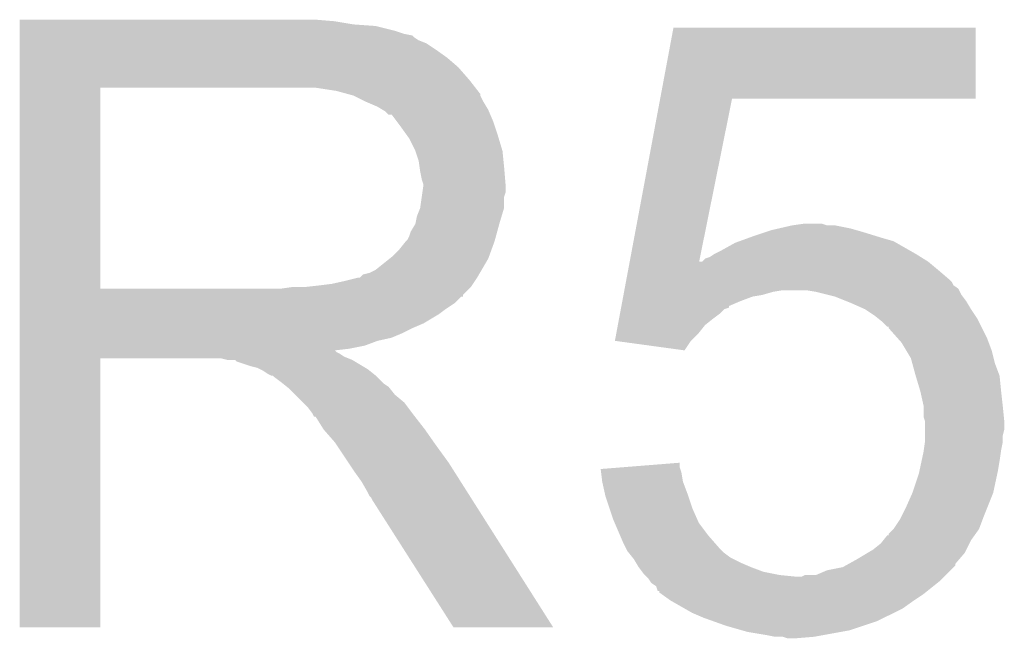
# Model space of a CAD drawing. Extents: x -1.3 to 24.2, y -3.9 to 53.4.
# Tile 12 of 42: x 5.7 to 7.3, y 21.3 to 22.3. Entities that reach past the tile are written whole.
import ezdxf

# ---------------------------------------------------------------- set-up
doc = ezdxf.new("R2010")
doc.units = 0
doc.layers.add('NFC_4_CLICK_V100_GTO', color=11, linetype='CONTINUOUS')

msp = doc.modelspace()

# ---------------------------------------------------------------- linework, layer by layer
at = {"layer": 'NFC_4_CLICK_V100_GTO'}
for points in [[(5.73788, 22.25802), (5.737882, 22.26056), (6.24332, 22.25802), (6.21284, 22.26056)], [(5.73788, 22.25294), (5.73788, 22.25802), (6.273798, 22.25294), (6.24332, 22.25802)], [(5.73788, 22.2504), (5.73788, 22.25294), (6.30936, 22.2504), (6.273798, 22.25294)], [(5.73788, 22.24278), (5.73788, 22.2504), (6.339838, 22.24278), (6.30936, 22.2504)], [(6.765534, 22.13356), (6.786892, 22.247838), (7.271998, 22.13356), (7.27202, 22.247838)], [(6.786892, 22.247838), (6.786898, 22.24786), (7.27202, 22.247838), (6.786898, 22.24786)], [(5.73788, 22.2377), (5.73788, 22.24278), (6.355082, 22.2377), (6.339838, 22.24278)], [(5.73788, 22.235156), (5.73788, 22.2377), (6.367784, 22.235156), (6.355082, 22.2377)], [(5.73788, 22.23262), (5.73788, 22.235156), (6.37032, 22.23262), (6.367784, 22.235156)], [(5.73788, 22.22754), (5.73788, 22.23262), (6.37794, 22.22754), (6.37032, 22.23262)], [(5.73788, 22.222458), (5.73788, 22.22754), (6.390642, 22.222458), (6.37794, 22.22754)], [(5.73788, 22.2123), (5.73788, 22.222458), (6.40588, 22.2123), (6.390642, 22.222458)], [(5.73788, 22.1996), (5.73788, 22.2123), (6.42366, 22.1996), (6.40588, 22.2123)], [(5.73788, 22.18436), (5.73788, 22.1996), (6.441442, 22.18436), (6.42366, 22.1996)], [(5.737878, 22.164042), (5.73788, 22.18436), (6.45922, 22.164042), (6.441442, 22.18436)], [(5.737872, 21.828782), (5.737878, 22.15132), (5.8674, 21.828782), (5.867402, 22.15132)], [(5.737878, 22.15134), (5.737878, 22.164042), (6.469098, 22.15134), (6.45922, 22.164042)], [(5.737878, 22.15132), (5.737878, 22.15134), (5.867402, 22.15132), (6.17474, 22.15134)], [(6.245862, 22.14626), (6.212842, 22.15134), (6.473048, 22.14626), (6.469098, 22.15134)], [(6.264502, 22.141176), (6.245862, 22.14626), (6.477, 22.141176), (6.473048, 22.14626)], [(6.2738, 22.13864), (6.264502, 22.141176), (6.477002, 22.13864), (6.477, 22.141176)], [(6.273808, 22.138636), (6.2738, 22.13864), (6.477002, 22.138636), (6.477002, 22.13864)], [(6.294116, 22.128482), (6.273808, 22.138636), (6.48208, 22.128482), (6.477002, 22.138636)], [(6.29412, 22.12848), (6.294116, 22.128482), (6.482082, 22.12848), (6.48208, 22.128482)], [(6.3119, 22.12086), (6.29412, 22.12848), (6.486652, 22.12086), (6.482082, 22.12848)], [(6.32037, 22.115778), (6.3119, 22.12086), (6.4897, 22.115778), (6.486652, 22.12086)], [(6.716636, 21.87194), (6.76553, 22.133542), (6.828072, 21.87194), (6.880856, 22.133542)], [(6.76553, 22.133542), (6.765534, 22.13356), (6.880856, 22.133542), (7.271998, 22.13356)], [(6.324602, 22.113238), (6.32037, 22.115778), (6.49079, 22.113238), (6.4897, 22.115778)], [(6.329686, 22.10816), (6.324602, 22.113238), (6.492966, 22.10816), (6.49079, 22.113238)], [(6.334764, 22.108152), (6.329686, 22.10816), (6.49297, 22.108152), (6.492966, 22.10816)], [(6.34238, 22.098), (6.334764, 22.108152), (6.49732, 22.098), (6.49297, 22.108152)], [(6.35, 22.08784), (6.34238, 22.098), (6.500708, 22.08784), (6.49732, 22.098)], [(6.359072, 22.07514), (6.35, 22.08784), (6.50494, 22.07514), (6.500708, 22.08784)], [(6.3627, 22.070058), (6.359072, 22.07514), (6.506466, 22.070058), (6.50494, 22.07514)], [(6.37286, 22.049738), (6.3627, 22.070058), (6.51256, 22.049738), (6.506466, 22.070058)], [(6.37794, 22.034498), (6.37286, 22.049738), (6.514086, 22.034498), (6.51256, 22.049738)], [(6.379392, 22.02434), (6.37794, 22.034498), (6.5151, 22.02434), (6.514086, 22.034498)], [(6.38048, 22.016722), (6.379392, 22.02434), (6.515736, 22.016722), (6.5151, 22.02434)], [(6.383022, 22.00402), (6.38048, 22.016722), (6.516794, 22.00402), (6.515736, 22.016722)], [(6.38556, 21.996396), (6.383022, 22.00402), (6.51743, 21.996396), (6.516794, 22.00402)], [(6.384106, 21.983698), (6.38556, 21.99386), (6.517638, 21.983698), (6.517638, 21.99386)], [(6.38556, 21.993862), (6.38556, 21.996396), (6.51764, 21.993862), (6.51743, 21.996396)], [(6.38556, 21.99386), (6.38556, 21.993862), (6.517638, 21.99386), (6.51764, 21.993862)], [(6.383018, 21.976076), (6.384106, 21.983698), (6.5151, 21.976076), (6.517638, 21.983698)], [(6.380478, 21.958298), (6.383018, 21.976076), (6.5151, 21.958298), (6.5151, 21.976076)], [(6.37286, 21.9329), (6.3754, 21.945598), (6.50748, 21.9329), (6.51129, 21.945598)], [(6.3754, 21.945598), (6.380476, 21.958296), (6.51129, 21.945598), (6.5151, 21.958296)], [(6.380476, 21.958296), (6.380478, 21.958298), (6.5151, 21.958296), (6.5151, 21.958298)], [(6.36524, 21.9202), (6.37286, 21.932898), (6.504016, 21.9202), (6.507478, 21.932898)], [(6.37286, 21.932898), (6.37286, 21.9329), (6.507478, 21.932898), (6.50748, 21.9329)], [(6.955372, 21.92528), (6.97738, 21.93036), (7.07136, 21.92528), (7.045962, 21.93036)], [(6.97738, 21.93036), (6.995146, 21.932898), (7.033264, 21.93036), (7.025642, 21.932898)], [(6.995146, 21.932898), (6.995162, 21.9329), (7.025642, 21.932898), (6.995162, 21.9329)], [(6.3627, 21.91258), (6.36524, 21.9202), (6.501938, 21.91258), (6.504016, 21.9202)], [(6.91388, 21.91258), (6.936744, 21.9202), (7.113906, 21.91258), (7.08914, 21.9202)], [(6.936744, 21.9202), (6.94436, 21.922738), (7.08914, 21.9202), (7.080258, 21.922738)], [(6.94436, 21.922738), (6.955372, 21.92528), (7.080258, 21.922738), (7.07136, 21.92528)], [(6.34746, 21.89226), (6.357618, 21.904958), (6.495242, 21.89226), (6.499858, 21.904958)], [(6.357618, 21.90496), (6.360158, 21.9075), (6.49986, 21.90496), (6.500552, 21.9075)], [(6.357618, 21.904958), (6.357618, 21.90496), (6.499858, 21.904958), (6.49986, 21.90496)], [(6.360158, 21.9075), (6.3627, 21.91258), (6.500552, 21.9075), (6.501938, 21.91258)], [(6.86308, 21.88972), (6.885942, 21.90242), (7.166612, 21.88972), (7.144388, 21.90242)], [(6.885942, 21.90242), (6.892926, 21.90496), (7.144388, 21.90242), (7.139942, 21.90496)], [(6.892926, 21.90496), (6.906894, 21.91004), (7.139942, 21.90496), (7.12216, 21.91004)], [(6.906894, 21.91004), (6.91388, 21.91258), (7.12216, 21.91004), (7.113906, 21.91258)], [(6.334758, 21.879558), (6.34746, 21.89226), (6.490622, 21.879558), (6.495242, 21.89226)], [(6.845304, 21.879562), (6.852922, 21.88464), (7.183626, 21.879562), (7.1755, 21.88464)], [(6.852922, 21.88464), (6.86308, 21.88972), (7.1755, 21.88464), (7.166612, 21.88972)], [(6.309358, 21.859238), (6.331582, 21.877018), (6.479328, 21.859238), (6.4897, 21.877018)], [(6.331582, 21.877018), (6.334758, 21.879558), (6.4897, 21.877018), (6.490622, 21.879558)], [(6.714262, 21.85924), (6.71617, 21.869452), (7.21106, 21.85924), (7.198806, 21.869452)], [(6.71617, 21.869452), (6.716636, 21.87194), (6.827572, 21.869452), (6.830066, 21.87194)], [(6.827572, 21.869452), (6.828072, 21.87194), (7.198806, 21.869452), (7.19582, 21.87194)], [(6.830066, 21.87194), (6.832606, 21.871946), (7.19582, 21.87194), (7.195812, 21.871946)], [(6.832606, 21.871946), (6.837684, 21.87702), (7.195812, 21.871946), (7.187692, 21.87702)], [(6.837684, 21.87702), (6.845304, 21.879562), (7.187692, 21.87702), (7.183626, 21.879562)], [(6.283954, 21.84654), (6.289038, 21.851616), (6.471922, 21.84654), (6.474882, 21.851616)], [(6.289038, 21.851616), (6.299198, 21.854158), (6.474882, 21.851616), (6.476364, 21.854158)], [(6.299198, 21.854158), (6.309358, 21.859238), (6.476364, 21.854158), (6.479328, 21.859238)], [(6.711414, 21.844002), (6.714262, 21.85924), (7.22884, 21.844002), (7.21106, 21.85924)], [(6.21792, 21.83384), (6.23824, 21.83638), (6.463452, 21.83384), (6.465146, 21.83638)], [(6.23824, 21.83638), (6.2611, 21.84146), (6.465146, 21.83638), (6.468534, 21.84146)], [(6.2611, 21.84146), (6.281418, 21.84654), (6.468534, 21.84146), (6.471922, 21.84654)], [(6.709514, 21.83384), (6.710464, 21.838916), (7.236464, 21.83384), (7.233922, 21.838916)], [(6.710464, 21.838916), (6.711414, 21.844002), (7.233922, 21.838916), (7.22884, 21.844002)], [(5.73787, 21.81606), (5.737872, 21.818594), (6.449038, 21.81606), (6.44906, 21.818594)], [(5.737872, 21.82876), (5.737872, 21.828782), (6.156958, 21.82876), (5.8674, 21.828782)], [(5.737872, 21.818594), (5.737872, 21.82876), (6.44906, 21.818594), (6.45922, 21.82876)], [(6.156958, 21.82876), (6.174724, 21.831298), (6.45922, 21.82876), (6.461758, 21.831298)], [(6.174724, 21.831298), (6.17474, 21.8313), (6.461758, 21.831298), (6.461758, 21.8313)], [(6.195058, 21.8313), (6.21792, 21.83384), (6.461758, 21.8313), (6.463452, 21.83384)], [(6.706192, 21.816058), (6.706666, 21.8186), (6.913878, 21.816058), (6.92912, 21.8186)], [(6.706666, 21.8186), (6.707616, 21.82368), (6.92912, 21.8186), (6.946898, 21.82368)], [(6.707616, 21.82368), (6.70809, 21.82622), (6.946898, 21.82368), (6.962138, 21.82622)], [(6.70809, 21.82622), (6.708564, 21.828754), (7.24535, 21.82622), (7.244082, 21.828754)], [(6.708564, 21.828754), (6.709514, 21.83384), (7.244082, 21.828754), (7.236464, 21.83384)], [(7.01548, 21.82368), (7.000238, 21.82622), (7.246622, 21.82368), (7.24535, 21.82622)], [(7.0358, 21.8186), (7.01548, 21.82368), (7.249162, 21.8186), (7.246622, 21.82368)], [(7.045958, 21.81606), (7.0358, 21.8186), (7.251068, 21.81606), (7.249162, 21.8186)], [(5.73787, 21.816054), (5.73787, 21.81606), (6.446514, 21.816054), (6.449038, 21.81606)], [(5.73787, 21.8059), (5.73787, 21.816054), (6.43636, 21.8059), (6.446514, 21.816054)], [(5.73787, 21.79574), (5.73787, 21.8059), (6.42112, 21.79574), (6.43636, 21.8059)], [(6.70334, 21.800804), (6.704768, 21.80844), (6.87578, 21.800804), (6.89356, 21.80844)], [(6.704768, 21.80844), (6.706192, 21.816058), (6.89356, 21.80844), (6.913878, 21.816058)], [(7.065016, 21.808438), (7.045958, 21.81606), (7.256782, 21.808438), (7.251068, 21.81606)], [(7.07136, 21.8059), (7.065016, 21.808438), (7.258306, 21.8059), (7.256782, 21.808438)], [(7.09422, 21.79574), (7.07136, 21.8059), (7.264398, 21.79574), (7.258306, 21.8059)], [(5.73787, 21.788118), (5.73787, 21.79574), (6.410958, 21.788118), (6.42112, 21.79574)], [(5.73787, 21.77288), (5.73787, 21.788118), (6.385558, 21.77288), (6.410958, 21.788118)], [(6.699546, 21.7805), (6.70097, 21.78812), (6.85038, 21.7805), (6.860538, 21.78812)], [(6.70097, 21.78812), (6.702392, 21.795736), (6.860538, 21.78812), (6.868158, 21.795736)], [(6.702392, 21.795736), (6.702868, 21.798276), (6.868158, 21.795736), (6.875764, 21.798276)], [(6.702868, 21.798276), (6.70334, 21.800804), (6.875764, 21.798276), (6.87578, 21.800804)], [(7.10946, 21.78558), (7.09422, 21.79574), (7.271172, 21.78558), (7.264398, 21.79574)], [(5.73787, 21.76526), (5.73787, 21.77288), (6.36778, 21.76526), (6.385558, 21.77288)], [(6.697646, 21.770338), (6.699546, 21.7805), (6.837678, 21.770338), (6.85038, 21.7805)], [(7.115814, 21.780498), (7.10946, 21.78558), (7.27456, 21.780498), (7.271172, 21.78558)], [(7.122158, 21.775422), (7.115814, 21.780498), (7.2771, 21.775422), (7.27456, 21.780498)], [(7.129774, 21.767806), (7.122158, 21.775422), (7.280908, 21.767806), (7.2771, 21.775422)], [(5.73787, 21.75764), (5.73787, 21.76526), (6.35254, 21.75764), (6.36778, 21.76526)], [(5.73787, 21.75002), (5.73787, 21.75764), (6.334758, 21.75002), (6.35254, 21.75764)], [(6.692904, 21.744962), (6.695272, 21.75764), (6.814842, 21.744962), (6.82752, 21.75764)], [(6.695272, 21.75764), (6.697646, 21.770338), (6.82752, 21.75764), (6.837678, 21.770338)], [(7.132298, 21.7678), (7.129774, 21.767806), (7.28091, 21.7678), (7.280908, 21.767806)], [(7.13232, 21.765266), (7.132298, 21.7678), (7.282178, 21.765266), (7.28091, 21.7678)], [(7.14587, 21.75002), (7.13232, 21.765266), (7.2898, 21.75002), (7.282178, 21.765266)], [(5.73787, 21.744938), (5.73787, 21.75002), (6.311898, 21.744938), (6.334758, 21.75002)], [(5.73787, 21.73732), (5.73787, 21.744938), (6.291578, 21.73732), (6.311898, 21.744938)], [(6.693066, 21.74494), (6.692904, 21.744962), (6.81482, 21.74494), (6.814842, 21.744962)], [(6.804648, 21.729702), (6.693066, 21.74494), (6.804648, 21.729702), (6.81482, 21.74494)], [(7.152638, 21.742402), (7.14587, 21.75002), (7.292658, 21.742402), (7.2898, 21.75002)], [(7.160262, 21.729698), (7.152638, 21.742402), (7.29742, 21.729698), (7.292658, 21.742402)], [(5.737868, 21.727158), (5.73787, 21.729666), (6.245864, 21.727158), (6.243352, 21.729666)], [(5.737868, 21.724618), (5.737868, 21.727158), (6.250942, 21.724618), (6.245864, 21.727158)], [(5.737868, 21.71954), (5.737868, 21.724618), (6.25856, 21.71954), (6.250942, 21.724618)], [(5.73787, 21.73224), (5.73787, 21.73732), (6.26618, 21.73224), (6.291578, 21.73732)], [(5.73787, 21.729666), (5.73787, 21.73224), (6.243352, 21.729666), (6.26618, 21.73224)], [(7.16788, 21.717002), (7.160262, 21.729698), (7.300596, 21.717002), (7.29742, 21.729698)], [(5.73786, 21.285222), (5.737868, 21.716978), (5.867378, 21.285222), (5.8674, 21.716978)], [(5.737868, 21.717), (5.737868, 21.71954), (6.264912, 21.717), (6.25856, 21.71954)], [(5.737868, 21.716978), (5.737868, 21.717), (5.8674, 21.716978), (6.060438, 21.717)], [(6.070598, 21.71446), (6.060438, 21.717), (6.271262, 21.71446), (6.264912, 21.717)], [(6.085838, 21.711924), (6.083294, 21.71446), (6.27549, 21.711924), (6.271262, 21.71446)], [(6.108702, 21.7043), (6.085838, 21.711924), (6.288194, 21.7043), (6.27549, 21.711924)], [(7.16996, 21.709378), (7.16788, 21.717002), (7.302502, 21.709378), (7.300596, 21.717002)], [(7.1755, 21.68906), (7.16996, 21.709378), (7.31012, 21.68906), (7.302502, 21.709378)], [(6.118858, 21.701762), (6.108702, 21.7043), (6.292424, 21.701762), (6.288194, 21.7043)], [(6.12394, 21.69922), (6.118858, 21.701762), (6.29666, 21.69922), (6.292424, 21.701762)], [(6.129018, 21.69668), (6.12394, 21.69922), (6.299836, 21.69668), (6.29666, 21.69922)], [(6.136638, 21.691602), (6.129018, 21.69668), (6.306184, 21.691602), (6.299836, 21.69668)], [(6.141716, 21.689062), (6.136638, 21.691602), (6.309358, 21.689062), (6.306184, 21.691602)], [(6.144254, 21.68906), (6.141716, 21.689062), (6.30936, 21.68906), (6.309358, 21.689062)], [(6.1468, 21.686522), (6.144254, 21.68906), (6.311898, 21.686522), (6.30936, 21.68906)], [(6.15696, 21.6789), (6.1468, 21.686522), (6.31952, 21.6789), (6.311898, 21.686522)], [(6.160136, 21.67636), (6.15696, 21.6789), (6.32206, 21.67636), (6.31952, 21.6789)], [(6.166488, 21.671278), (6.160136, 21.67636), (6.329682, 21.671278), (6.32206, 21.67636)], [(7.175502, 21.689058), (7.1755, 21.68906), (7.31012, 21.689058), (7.31012, 21.68906)], [(7.18312, 21.66366), (7.175502, 21.689058), (7.31266, 21.66366), (7.31012, 21.689058)], [(6.169658, 21.668742), (6.166488, 21.671278), (6.331712, 21.668742), (6.329682, 21.671278)], [(6.179822, 21.658578), (6.169658, 21.668742), (6.339842, 21.658578), (6.331712, 21.668742)], [(7.18312, 21.663658), (7.18312, 21.66366), (7.312662, 21.663658), (7.31266, 21.66366)], [(7.1882, 21.640802), (7.18312, 21.663658), (7.3152, 21.640802), (7.312662, 21.663658)], [(6.192522, 21.645878), (6.179822, 21.658578), (6.355082, 21.645878), (6.339842, 21.658578)], [(6.200138, 21.63826), (6.192522, 21.645878), (6.360796, 21.63826), (6.355082, 21.645878)], [(6.207758, 21.6281), (6.200138, 21.63826), (6.368416, 21.6281), (6.360796, 21.63826)], [(7.1882, 21.6408), (7.1882, 21.640802), (7.3152, 21.6408), (7.3152, 21.640802)], [(7.1882, 21.623024), (7.1882, 21.6408), (7.316978, 21.623024), (7.3152, 21.6408)], [(6.20903, 21.62556), (6.207758, 21.6281), (6.37032, 21.62556), (6.368416, 21.6281)], [(6.210294, 21.623034), (6.20903, 21.62556), (6.372286, 21.623034), (6.37032, 21.62556)], [(6.212828, 21.62302), (6.210294, 21.623034), (6.372296, 21.62302), (6.372286, 21.623034)], [(6.22554, 21.602702), (6.212828, 21.62302), (6.3881, 21.602702), (6.372296, 21.62302)], [(7.190738, 21.615402), (7.1882, 21.623024), (7.31774, 21.615402), (7.316978, 21.623024)], [(7.19074, 21.602698), (7.190738, 21.615402), (7.31774, 21.602698), (7.31774, 21.615402)], [(6.225542, 21.6027), (6.22554, 21.602702), (6.3881, 21.6027), (6.3881, 21.602702)], [(6.24332, 21.582382), (6.225542, 21.6027), (6.402324, 21.582382), (6.3881, 21.6027)], [(7.19074, 21.592538), (7.19074, 21.602698), (7.3152, 21.592538), (7.31774, 21.602698)], [(6.246708, 21.5773), (6.24332, 21.582382), (6.40588, 21.5773), (6.402324, 21.582382)], [(7.188562, 21.56968), (7.190376, 21.582378), (7.31266, 21.56968), (7.3152, 21.582378)], [(7.190376, 21.582378), (7.19074, 21.584922), (7.3152, 21.582378), (7.3152, 21.584922)], [(7.19074, 21.584922), (7.19074, 21.592538), (7.3152, 21.584922), (7.3152, 21.592538)], [(6.265334, 21.54936), (6.246708, 21.5773), (6.4262, 21.54936), (6.40588, 21.5773)], [(7.184934, 21.5519), (7.1882, 21.56714), (7.31012, 21.5519), (7.312296, 21.56714)], [(7.1882, 21.56714), (7.188562, 21.56968), (7.312296, 21.56714), (7.31266, 21.56968)], [(7.181668, 21.53666), (7.184934, 21.5519), (7.30758, 21.53666), (7.31012, 21.5519)], [(6.2738, 21.53666), (6.265334, 21.54936), (6.434258, 21.53666), (6.4262, 21.54936)], [(6.2865, 21.518882), (6.2738, 21.53666), (6.445538, 21.518882), (6.434258, 21.53666)], [(6.67006, 21.5392), (6.701854, 21.541738), (6.797888, 21.5392), (6.797042, 21.541738)], [(6.67069, 21.53412), (6.67006, 21.5392), (6.79958, 21.53412), (6.797888, 21.5392)], [(6.67258, 21.51888), (6.67069, 21.53412), (6.802122, 21.51888), (6.79958, 21.53412)], [(6.701854, 21.541738), (6.79704, 21.549336), (6.797042, 21.541738), (6.79704, 21.549336)], [(7.18058, 21.531582), (7.181668, 21.53666), (7.30649, 21.531582), (7.30758, 21.53666)], [(6.29666, 21.501098), (6.2865, 21.518882), (6.456822, 21.501098), (6.445538, 21.518882)], [(6.672582, 21.518878), (6.67258, 21.51888), (6.802122, 21.518878), (6.802122, 21.51888)], [(6.677096, 21.49856), (6.672582, 21.518878), (6.80974, 21.49856), (6.802122, 21.518878)], [(7.17042, 21.5011), (7.18058, 21.531582), (7.299958, 21.5011), (7.30649, 21.531582)], [(6.299198, 21.496024), (6.29666, 21.501098), (6.46004, 21.496024), (6.456822, 21.501098)], [(6.301738, 21.49348), (6.299198, 21.496024), (6.461654, 21.49348), (6.46004, 21.496024)], [(6.30428, 21.488402), (6.301738, 21.49348), (6.464876, 21.488402), (6.461654, 21.49348)], [(6.433816, 21.28521), (6.30428, 21.488402), (6.593794, 21.28521), (6.464876, 21.488402)], [(6.67766, 21.496022), (6.677096, 21.49856), (6.810588, 21.496022), (6.80974, 21.49856)], [(6.684434, 21.475702), (6.67766, 21.496022), (6.81736, 21.475702), (6.810588, 21.496022)], [(7.16026, 21.47824), (7.170418, 21.501098), (7.290814, 21.47824), (7.299958, 21.501098)], [(7.170418, 21.501098), (7.17042, 21.5011), (7.299958, 21.501098), (7.299958, 21.5011)], [(6.69036, 21.45792), (6.684434, 21.475702), (6.825264, 21.45792), (6.81736, 21.475702)], [(7.152638, 21.463), (7.16026, 21.47824), (7.28472, 21.463), (7.290814, 21.47824)], [(6.692538, 21.45284), (6.69036, 21.45792), (6.827522, 21.45284), (6.825264, 21.45792)], [(7.13994, 21.44268), (7.1501, 21.457922), (7.277098, 21.44268), (7.282814, 21.457922)], [(7.1501, 21.457922), (7.152638, 21.463), (7.282814, 21.457922), (7.28472, 21.463)], [(6.701246, 21.43252), (6.692538, 21.45284), (6.84276, 21.43252), (6.827522, 21.45284)], [(7.132326, 21.435066), (7.139938, 21.442678), (7.27166, 21.435066), (7.277098, 21.442678)], [(7.139938, 21.442678), (7.13994, 21.44268), (7.277098, 21.442678), (7.277098, 21.44268)], [(6.7056, 21.42236), (6.701246, 21.43252), (6.85165, 21.42236), (6.84276, 21.43252)], [(7.119622, 21.419822), (7.123684, 21.424898), (7.26186, 21.419822), (7.2644, 21.424898)], [(7.123684, 21.424898), (7.129788, 21.43252), (7.2644, 21.424898), (7.269842, 21.43252)], [(7.129788, 21.43252), (7.13232, 21.432542), (7.269842, 21.43252), (7.269858, 21.432542)], [(7.13232, 21.432542), (7.132326, 21.435066), (7.269858, 21.432542), (7.27166, 21.435066)], [(6.71068, 21.4122), (6.7056, 21.42236), (6.860538, 21.4122), (6.85165, 21.42236)], [(6.713218, 21.407122), (6.71068, 21.4122), (6.86562, 21.407122), (6.860538, 21.4122)], [(7.098452, 21.40458), (7.10692, 21.40966), (7.25424, 21.40458), (7.25678, 21.40966)], [(7.10692, 21.40966), (7.119622, 21.419822), (7.25678, 21.40966), (7.26186, 21.419822)], [(6.715252, 21.40458), (6.713218, 21.407122), (6.868162, 21.40458), (6.86562, 21.407122)], [(6.721348, 21.39696), (6.715252, 21.40458), (6.878322, 21.39696), (6.868162, 21.40458)], [(6.72338, 21.39442), (6.721348, 21.39696), (6.883402, 21.39442), (6.878322, 21.39696)], [(6.726428, 21.38934), (6.72338, 21.39442), (6.89356, 21.38934), (6.883402, 21.39442)], [(7.067794, 21.386794), (7.08152, 21.39442), (7.239, 21.386794), (7.245534, 21.39442)], [(7.08152, 21.39442), (7.098452, 21.40458), (7.245534, 21.39442), (7.25424, 21.40458)], [(6.730998, 21.381722), (6.726428, 21.38934), (6.911336, 21.381722), (6.89356, 21.38934)], [(6.731, 21.38172), (6.730998, 21.381722), (6.91134, 21.38172), (6.911336, 21.381722)], [(6.736718, 21.3741), (6.731, 21.38172), (6.931662, 21.3741), (6.91134, 21.38172)], [(7.015484, 21.369022), (7.033262, 21.37664), (7.223762, 21.369022), (7.23138, 21.37664)], [(7.033262, 21.37664), (7.058664, 21.38172), (7.23138, 21.37664), (7.23646, 21.38172)], [(7.058664, 21.38172), (7.063224, 21.384254), (7.23646, 21.38172), (7.238994, 21.384254)], [(7.063224, 21.384254), (7.067794, 21.386794), (7.238994, 21.384254), (7.239, 21.386794)], [(6.73862, 21.371562), (6.736718, 21.3741), (6.944352, 21.371562), (6.931662, 21.3741)], [(6.741162, 21.36902), (6.73862, 21.371562), (6.957058, 21.36902), (6.944352, 21.371562)], [(6.743702, 21.36648), (6.741162, 21.36902), (6.982458, 21.36648), (6.957058, 21.36902)], [(6.746238, 21.363942), (6.743702, 21.36648), (7.218682, 21.363942), (7.22122, 21.36648)], [(6.749628, 21.358858), (6.746238, 21.363942), (7.213598, 21.358858), (7.218682, 21.363942)], [(6.982458, 21.36648), (6.992624, 21.366482), (7.22122, 21.36648), (7.221222, 21.366482)], [(6.992624, 21.366482), (6.997704, 21.36902), (7.221222, 21.366482), (7.22376, 21.36902)], [(6.997704, 21.36902), (7.015484, 21.369022), (7.22376, 21.36902), (7.223762, 21.369022)], [(6.751318, 21.356322), (6.749628, 21.358858), (7.210426, 21.356322), (7.213598, 21.358858)], [(6.758936, 21.351242), (6.751318, 21.356322), (7.204076, 21.351242), (7.210426, 21.356322)], [(6.761476, 21.343636), (6.758936, 21.351242), (7.19457, 21.343636), (7.204076, 21.351242)], [(6.763998, 21.34362), (6.761476, 21.343636), (7.19455, 21.34362), (7.19457, 21.343636)], [(6.76402, 21.34109), (6.763998, 21.34362), (7.191386, 21.34109), (7.19455, 21.34362)], [(6.767588, 21.33854), (6.76402, 21.34109), (7.1882, 21.33854), (7.191386, 21.34109)], [(6.781798, 21.32838), (6.767588, 21.33854), (7.17296, 21.32838), (7.1882, 21.33854)], [(6.804024, 21.31568), (6.781798, 21.32838), (7.155178, 21.31568), (7.17296, 21.32838)], [(6.817358, 21.30806), (6.804024, 21.31568), (7.139938, 21.30806), (7.155178, 21.31568)], [(6.835142, 21.30044), (6.817358, 21.30806), (7.124698, 21.30044), (7.139938, 21.30806)], [(6.849366, 21.29536), (6.835142, 21.30044), (7.114538, 21.29536), (7.124698, 21.30044)], [(5.867378, 21.2852), (5.73786, 21.285222), (5.867378, 21.2852), (5.867378, 21.285222)], [(6.5938, 21.2852), (6.593794, 21.28521), (6.5938, 21.2852), (6.433816, 21.28521)], [(6.8707, 21.28774), (6.849366, 21.29536), (7.091678, 21.28774), (7.114538, 21.29536)], [(6.89737, 21.28012), (6.8707, 21.28774), (7.06882, 21.28012), (7.091678, 21.28774)], [(6.906258, 21.27758), (6.89737, 21.28012), (7.05485, 21.27758), (7.06882, 21.28012)], [(6.93674, 21.2725), (6.906258, 21.27758), (7.02691, 21.2725), (7.05485, 21.27758)], [(6.949438, 21.26996), (6.93674, 21.2725), (7.012942, 21.26996), (7.02691, 21.2725)], [(6.969758, 21.267422), (6.962136, 21.26996), (6.982486, 21.267422), (7.012942, 21.26996)], [(6.982462, 21.26742), (6.969758, 21.267422), (6.982462, 21.26742), (6.982486, 21.267422)]]:
    msp.add_solid(points, dxfattribs=at)

doc.saveas('drawing.dxf')
